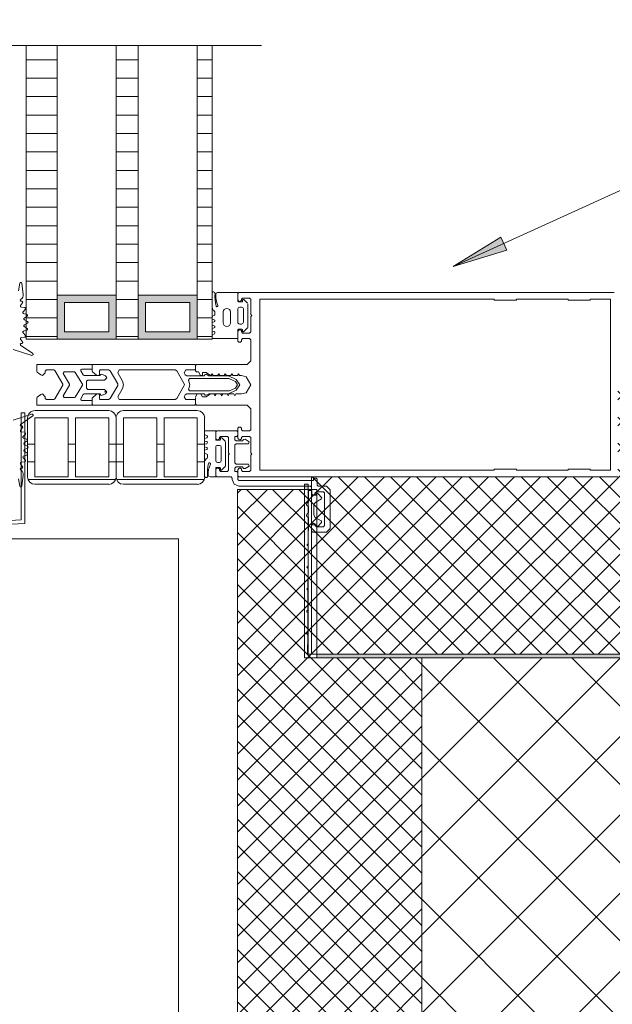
# Model space of a CAD drawing. Header units: millimetres. Extents: x -8934017 to -8932755, y 9525 to 11066.
# Tile 35 of 38: x -8933521 to -8933360, y 10781 to 11048. Entities that reach past the tile are written whole.
import ezdxf

# ---------------------------------------------------------------- set-up
doc = ezdxf.new("R2010")
doc.units = ezdxf.units.MM
for name, color, linetype, lineweight in [('Марки по нескольким категориям', 7, 'Continuous', 9), ('Обобщенные модели', 7, 'Continuous', 18), ('Типовые аннотации', 7, 'Continuous', 18), ('Тонкие линии', 7, 'Continuous', 18), ('Элементы узлов', 7, 'Continuous', 18)]:
    doc.layers.add(name, color=color, linetype=linetype, lineweight=lineweight)
pattern_1 = [(0, (-8933343.645, 10846.89), (0, 38.1), []), (0, (-8933343.645, 10851.665), (0, 38.1), []), (0, (-8933343.645, 10856.415), (0, 38.1), []), (0, (-8933343.645, 10870.664), (0, 38.1), [])]
pattern_2 = [(0, (-8933343.645, 10846.89), (0, 5), [])]
pattern_3 = [(45, (-8933343.645, 10846.89), (-3.535534, 3.535534), []), (135, (-8933343.645, 10846.89), (-3.535534, -3.535534), [])]

# ---------------------------------------------------------------- blocks, each defined once
blk = doc.blocks.new('HILTI_s_Профиль_MFT-T - Профиль MFT-Ta 60x42x1_8 6m-21280767-Сечение 27')
at = {"layer": 'Обобщенные модели'}
for p in [(-8933536.28, 10907), (-8933478.08, 10556.3)]:
    blk.add_line(p, (-8933478.08, 10907), dxfattribs=at)
blk = doc.blocks.new('Ригель в сборе - Ригель в сборе-21289283-Сечение 27')
at = {"layer": 'Элементы узлов'}
h = blk.add_hatch(dxfattribs=at)
h.set_pattern_fill('FP_5', color=256, style=0, pattern_type=2)
h.set_pattern_definition(pattern_2)
h.paths.add_polyline_path([(-8933516.76, 10961.09), (-8933510.96, 10961.09), (-8933510.96, 11040.72), (-8933519.37, 11040.72), (-8933519.37, 10961.09), (-8933516.94, 10961.09)])
h = blk.add_hatch(dxfattribs=at)
h.set_pattern_fill('FP_5', color=256, style=0, pattern_type=2)
h.set_pattern_definition(pattern_2)
h.paths.add_polyline_path([(-8933488.96, 10961.09), (-8933488.96, 11040.72), (-8933494.96, 11040.72), (-8933494.96, 10961.09), (-8933492.76, 10961.09)])
h = blk.add_hatch(dxfattribs=at)
h.set_pattern_fill('FP_5', color=256, style=0, pattern_type=2)
h.set_pattern_definition(pattern_2)
h.paths.add_polyline_path([(-8933468.96, 10961.09), (-8933468.96, 11040.72), (-8933472.96, 11040.72), (-8933472.95, 10961.09), (-8933470.96, 10961.09)])
at = {"layer": 'Элементы узлов', "true_color": 0xd2d2d2}
h = blk.add_hatch(color=254, dxfattribs=at)
h.paths.add_polyline_path([(-8933494.96, 10961.09), (-8933494.96, 10973.09), (-8933510.96, 10973.09), (-8933510.96, 10961.09), (-8933495.02, 10961.09)])
h.paths.add_polyline_path([(-8933507.96, 10963.09), (-8933508.96, 10963.09), (-8933508.96, 10971.09), (-8933496.96, 10971.09), (-8933496.96, 10963.09), (-8933505.96, 10963.09)])
h = blk.add_hatch(color=254, dxfattribs=at)
h.paths.add_polyline_path([(-8933472.96, 10961.09), (-8933472.96, 10973.09), (-8933488.96, 10973.09), (-8933488.96, 10961.09), (-8933474.96, 10961.09)])
h.paths.add_polyline_path([(-8933481.96, 10963.09), (-8933486.96, 10963.09), (-8933486.96, 10971.09), (-8933474.96, 10971.09), (-8933474.96, 10963.09)])
at = {"layer": 'Элементы узлов'}
h = blk.add_hatch(dxfattribs=at)
h.set_pattern_fill('FP_4', color=256, style=0, pattern_type=2)
h.set_pattern_definition(pattern_1)
h.paths.add_polyline_path([(-8933498.8, 10921.78), (-8933496.94, 10921.78), (-8933496.43, 10921.85), (-8933495.95, 10922.05), (-8933495.54, 10922.36), (-8933495.22, 10922.77), (-8933495.02, 10923.25), (-8933494.96, 10923.78), (-8933495.01, 10940.21), (-8933495.02, 10940.3), (-8933495.22, 10940.78), (-8933495.54, 10941.2), (-8933495.95, 10941.51), (-8933496.44, 10941.71), (-8933496.96, 10941.78), (-8933516.96, 10941.78), (-8933517.46, 10941.71), (-8933517.95, 10941.51), (-8933518.36, 10941.19), (-8933518.69, 10940.77), (-8933518.89, 10940.28), (-8933518.96, 10939.76), (-8933518.96, 10923.75), (-8933518.89, 10923.24), (-8933518.69, 10922.76), (-8933518.38, 10922.36), (-8933517.97, 10922.04), (-8933517.5, 10921.85), (-8933516.96, 10921.78), (-8933505.96, 10921.78)])
h.paths.add_polyline_path([(-8933496.96, 10923.78), (-8933505.96, 10923.78), (-8933505.96, 10939.78), (-8933496.96, 10939.78), (-8933496.96, 10924.35)])
h.paths.add_polyline_path([(-8933507.96, 10923.78), (-8933516.96, 10923.78), (-8933516.94, 10939.78), (-8933507.96, 10939.78), (-8933507.96, 10924.35)])
h = blk.add_hatch(dxfattribs=at)
h.set_pattern_fill('FP_4', color=256, style=0, pattern_type=2)
h.set_pattern_definition(pattern_1)
h.paths.add_polyline_path([(-8933478.08, 10921.78), (-8933472.94, 10921.78), (-8933472.43, 10921.85), (-8933471.95, 10922.05), (-8933471.54, 10922.36), (-8933471.22, 10922.77), (-8933471.02, 10923.25), (-8933470.96, 10923.78), (-8933470.96, 10939.78), (-8933471.02, 10940.3), (-8933471.22, 10940.78), (-8933471.54, 10941.2), (-8933471.95, 10941.51), (-8933472.44, 10941.71), (-8933472.96, 10941.78), (-8933492.96, 10941.78), (-8933493.46, 10941.71), (-8933493.95, 10941.51), (-8933494.36, 10941.19), (-8933494.69, 10940.77), (-8933494.89, 10940.28), (-8933494.96, 10939.76), (-8933494.96, 10923.75), (-8933494.89, 10923.24), (-8933494.69, 10922.76), (-8933494.38, 10922.36), (-8933493.97, 10922.04), (-8933493.5, 10921.85), (-8933492.96, 10921.78), (-8933481.96, 10921.78)])
h.paths.add_polyline_path([(-8933472.96, 10923.78), (-8933481.96, 10923.78), (-8933481.96, 10939.78), (-8933472.96, 10939.78), (-8933472.96, 10924.35)])
h.paths.add_polyline_path([(-8933483.96, 10923.78), (-8933492.96, 10923.78), (-8933492.94, 10939.78), (-8933483.96, 10939.78), (-8933483.96, 10924.22)])
for p, q in [((-8933519.37, 11040.72), (-8933519.37, 10961.09)), ((-8933510.96, 10973.09), (-8933510.96, 11040.72)), ((-8933494.96, 11040.72), (-8933494.96, 10973.09)), ((-8933488.96, 10973.09), (-8933488.96, 11040.72)), ((-8933472.96, 11040.72), (-8933472.96, 10973.09)), ((-8933468.96, 10961.09), (-8933468.96, 11040.72)), ((-8933461.96, 10973.48), (-8933461.66, 10973.78)), ((-8933461.66, 10973.78), (-8933359.96, 10973.78)), ((-8933494.96, 10973.09), (-8933510.96, 10973.09)), ((-8933510.96, 10973.09), (-8933510.96, 10961.09)), ((-8933508.96, 10963.09), (-8933508.96, 10971.09)), ((-8933508.96, 10971.09), (-8933496.96, 10971.09)), ((-8933496.96, 10971.09), (-8933496.96, 10963.09)), ((-8933494.96, 10961.09), (-8933494.96, 10973.09)), ((-8933472.96, 10973.09), (-8933488.96, 10973.09)), ((-8933488.96, 10973.09), (-8933488.96, 10961.09)), ((-8933486.96, 10963.09), (-8933486.96, 10971.09)), ((-8933486.96, 10971.09), (-8933474.96, 10971.09)), ((-8933474.96, 10971.09), (-8933474.96, 10963.09)), ((-8933472.96, 10961.09), (-8933472.96, 10973.09)), ((-8933461.96, 10971.81), (-8933461.96, 10973.48)), ((-8933461.81, 10971.55), (-8933461.96, 10971.81)), ((-8933461.41, 10971.32), (-8933461.81, 10971.55)), ((-8933460.96, 10971.58), (-8933461.41, 10971.32)), ((-8933460.66, 10972.28), (-8933460.96, 10971.98)), ((-8933460.96, 10971.98), (-8933460.96, 10971.58)), ((-8933458.76, 10972.28), (-8933460.66, 10972.28)), ((-8933458.46, 10971.98), (-8933458.76, 10972.28)), ((-8933458.46, 10967.83), (-8933458.46, 10971.98)), ((-8933455.96, 10925.58), (-8933455.96, 10971.98)), ((-8933455.96, 10971.98), (-8933392.46, 10971.98)), ((-8933392.46, 10971.98), (-8933392.46, 10971.68)), ((-8933392.46, 10971.68), (-8933386.46, 10971.68)), ((-8933386.46, 10971.68), (-8933386.46, 10971.98)), ((-8933386.46, 10971.98), (-8933372.46, 10971.98)), ((-8933372.46, 10971.98), (-8933372.46, 10971.68)), ((-8933372.46, 10971.68), (-8933366.46, 10971.68)), ((-8933366.46, 10971.68), (-8933366.46, 10971.98)), ((-8933366.46, 10971.98), (-8933360.96, 10971.98)), ((-8933360.96, 10971.98), (-8933360.96, 10925.58)), ((-8933458.16, 10967.53), (-8933458.46, 10967.83)), ((-8933458.46, 10967.23), (-8933458.16, 10967.53)), ((-8933458.46, 10963.08), (-8933458.46, 10967.23)), ((-8933496.96, 10963.09), (-8933508.96, 10963.09)), ((-8933474.96, 10963.09), (-8933486.96, 10963.09)), ((-8933461.96, 10963.25), (-8933461.81, 10963.51)), ((-8933461.96, 10960.58), (-8933461.96, 10963.25)), ((-8933461.81, 10963.51), (-8933461.41, 10963.74)), ((-8933461.41, 10963.74), (-8933460.96, 10963.48)), ((-8933460.96, 10963.48), (-8933460.96, 10963.08)), ((-8933460.96, 10963.08), (-8933460.66, 10962.78)), ((-8933458.76, 10962.78), (-8933458.46, 10963.08)), ((-8933519.37, 10961.09), (-8933510.96, 10961.09)), ((-8933510.96, 10961.09), (-8933494.96, 10961.09)), ((-8933494.96, 10961.09), (-8933488.96, 10961.09)), ((-8933488.96, 10961.09), (-8933472.96, 10961.09)), ((-8933472.96, 10961.09), (-8933468.96, 10961.09)), ((-8933461.66, 10960.28), (-8933461.96, 10960.58)), ((-8933460.96, 10960.58), (-8933461.26, 10960.28)), ((-8933460.66, 10961.28), (-8933460.96, 10960.98)), ((-8933460.96, 10960.98), (-8933460.96, 10960.58)), ((-8933460.66, 10962.78), (-8933458.76, 10962.78)), ((-8933458.76, 10961.28), (-8933460.66, 10961.28)), ((-8933458.46, 10960.98), (-8933458.76, 10961.28)), ((-8933458.46, 10955.28), (-8933458.46, 10960.98)), ((-8933461.26, 10960.28), (-8933461.66, 10960.28)), ((-8933459.46, 10954.28), (-8933458.46, 10955.28)), ((-8933473.46, 10953.98), (-8933473.16, 10954.28)), ((-8933473.46, 10952.58), (-8933473.46, 10953.98)), ((-8933473.16, 10952.28), (-8933473.46, 10952.58)), ((-8933473.16, 10954.28), (-8933459.46, 10954.28)), ((-8933472.64, 10952.28), (-8933473.16, 10952.28)), ((-8933472.06, 10951.28), (-8933472.64, 10952.28)), ((-8933471.56, 10951.28), (-8933472.06, 10951.28)), ((-8933470.56, 10952.08), (-8933471.56, 10952.08)), ((-8933471.56, 10952.08), (-8933471.56, 10951.28)), ((-8933469.36, 10951.28), (-8933470.56, 10952.08)), ((-8933468.96, 10951.78), (-8933469.25, 10951.28)), ((-8933468.67, 10951.28), (-8933468.96, 10951.78)), ((-8933467.45, 10951.28), (-8933468.67, 10951.28)), ((-8933467.16, 10951.78), (-8933467.45, 10951.28)), ((-8933466.87, 10951.28), (-8933467.16, 10951.78)), ((-8933465.65, 10951.28), (-8933466.87, 10951.28)), ((-8933465.36, 10951.78), (-8933465.65, 10951.28)), ((-8933465.07, 10951.28), (-8933465.36, 10951.78)), ((-8933463.85, 10951.28), (-8933465.07, 10951.28)), ((-8933463.56, 10951.78), (-8933463.85, 10951.28)), ((-8933463.27, 10951.28), (-8933463.56, 10951.78)), ((-8933462.05, 10951.28), (-8933463.27, 10951.28)), ((-8933461.76, 10951.78), (-8933462.05, 10951.28)), ((-8933461.47, 10951.28), (-8933461.76, 10951.78)), ((-8933460.96, 10951.28), (-8933461.47, 10951.28)), ((-8933459.71, 10950.94), (-8933460.96, 10951.28)), ((-8933458.46, 10948.78), (-8933459.71, 10950.94)), ((-8933459.71, 10946.61), (-8933458.46, 10948.78)), ((-8933473.46, 10943.58), (-8933473.46, 10945.34)), ((-8933473.42, 10945.49), (-8933472.96, 10946.28)), ((-8933472.96, 10946.28), (-8933472.02, 10946.28)), ((-8933472.02, 10946.28), (-8933471.56, 10945.48)), ((-8933471.56, 10945.48), (-8933470.56, 10945.48)), ((-8933470.56, 10945.48), (-8933469.36, 10946.28)), ((-8933469.36, 10946.28), (-8933468.45, 10946.28)), ((-8933468.45, 10946.28), (-8933468.16, 10945.78)), ((-8933468.16, 10945.78), (-8933467.87, 10946.28)), ((-8933467.87, 10946.28), (-8933466.65, 10946.28)), ((-8933466.65, 10946.28), (-8933466.36, 10945.78)), ((-8933466.36, 10945.78), (-8933466.07, 10946.28)), ((-8933466.07, 10946.28), (-8933464.85, 10946.28)), ((-8933464.85, 10946.28), (-8933464.56, 10945.78)), ((-8933464.56, 10945.78), (-8933464.27, 10946.28)), ((-8933464.27, 10946.28), (-8933463.05, 10946.28)), ((-8933463.05, 10946.28), (-8933462.76, 10945.78)), ((-8933462.76, 10945.78), (-8933462.47, 10946.28)), ((-8933462.47, 10946.28), (-8933460.96, 10946.28)), ((-8933460.96, 10946.28), (-8933459.71, 10946.61)), ((-8933496.95, 10941.78), (-8933516.94, 10941.78)), ((-8933472.95, 10941.78), (-8933492.94, 10941.78)), ((-8933473.16, 10943.28), (-8933473.46, 10943.58)), ((-8933459.46, 10943.28), (-8933473.16, 10943.28)), ((-8933458.46, 10942.28), (-8933459.46, 10943.28)), ((-8933458.46, 10936.58), (-8933458.46, 10942.28)), ((-8933518.96, 10939.76), (-8933518.96, 10923.75)), ((-8933516.96, 10939.78), (-8933507.96, 10939.78)), ((-8933516.96, 10923.78), (-8933516.96, 10939.78)), ((-8933507.96, 10939.78), (-8933507.96, 10923.78)), ((-8933505.96, 10939.78), (-8933496.96, 10939.78)), ((-8933505.96, 10923.78), (-8933505.96, 10939.78)), ((-8933496.96, 10939.78), (-8933496.96, 10923.78)), ((-8933494.96, 10939.76), (-8933494.96, 10923.75)), ((-8933492.96, 10939.78), (-8933483.96, 10939.78)), ((-8933492.96, 10923.78), (-8933492.96, 10939.78)), ((-8933483.96, 10939.78), (-8933483.96, 10923.78)), ((-8933481.96, 10939.78), (-8933472.96, 10939.78)), ((-8933481.96, 10923.78), (-8933481.96, 10939.78)), ((-8933472.96, 10939.78), (-8933472.96, 10923.78)), ((-8933470.96, 10923.76), (-8933470.96, 10939.78)), ((-8933467.66, 10936.28), (-8933467.96, 10935.98)), ((-8933462.26, 10936.28), (-8933467.66, 10936.28)), ((-8933461.96, 10935.98), (-8933462.26, 10936.28)), ((-8933461.96, 10936.98), (-8933461.66, 10937.28)), ((-8933461.96, 10934.31), (-8933461.96, 10936.98)), ((-8933461.66, 10937.28), (-8933461.26, 10937.28)), ((-8933461.26, 10937.28), (-8933460.96, 10936.98)), ((-8933460.96, 10936.98), (-8933460.96, 10936.58)), ((-8933460.96, 10936.58), (-8933460.66, 10936.28)), ((-8933460.66, 10936.28), (-8933458.76, 10936.28)), ((-8933458.76, 10936.28), (-8933458.46, 10936.58)), ((-8933467.96, 10935.98), (-8933467.96, 10934.31)), ((-8933467.96, 10934.31), (-8933467.81, 10934.05)), ((-8933467.81, 10934.05), (-8933467.41, 10933.82)), ((-8933467.41, 10933.82), (-8933466.96, 10934.08)), ((-8933466.96, 10934.48), (-8933466.66, 10934.78)), ((-8933466.96, 10934.08), (-8933466.96, 10934.48)), ((-8933466.66, 10934.78), (-8933464.76, 10934.78)), ((-8933464.76, 10934.78), (-8933464.46, 10934.48)), ((-8933464.46, 10934.48), (-8933464.46, 10930.23)), ((-8933462.76, 10933.88), (-8933462.76, 10934.78)), ((-8933462.76, 10934.78), (-8933462.26, 10934.78)), ((-8933462.46, 10933.58), (-8933462.76, 10933.88)), ((-8933462.26, 10934.78), (-8933461.96, 10935.08)), ((-8933461.96, 10935.08), (-8933461.96, 10935.98)), ((-8933461.81, 10934.05), (-8933461.96, 10934.31)), ((-8933461.41, 10933.82), (-8933461.81, 10934.05)), ((-8933460.96, 10934.08), (-8933461.41, 10933.82)), ((-8933460.66, 10934.78), (-8933460.96, 10934.48)), ((-8933460.96, 10934.48), (-8933460.96, 10934.08)), ((-8933458.76, 10934.78), (-8933460.66, 10934.78)), ((-8933460.4, 10933.95), (-8933460.66, 10933.58)), ((-8933460, 10934.03), (-8933460.4, 10933.95)), ((-8933458.9, 10933.33), (-8933460, 10934.03)), ((-8933458.46, 10934.48), (-8933458.76, 10934.78)), ((-8933458.46, 10930.33), (-8933458.46, 10934.48)), ((-8933462.76, 10932.48), (-8933462.46, 10932.78)), ((-8933462.76, 10927.58), (-8933462.76, 10932.48)), ((-8933460.66, 10933.58), (-8933462.46, 10933.58)), ((-8933462.46, 10932.78), (-8933459.06, 10932.78)), ((-8933459.06, 10932.78), (-8933458.9, 10933.33)), ((-8933464.46, 10930.23), (-8933464.26, 10930.03)), ((-8933464.26, 10930.03), (-8933464.46, 10929.83)), ((-8933464.46, 10929.83), (-8933464.46, 10925.58)), ((-8933458.16, 10930.03), (-8933458.46, 10930.33)), ((-8933458.46, 10929.73), (-8933458.16, 10930.03)), ((-8933458.46, 10925.58), (-8933458.46, 10929.73)), ((-8933467.81, 10926.01), (-8933467.96, 10925.75)), ((-8933467.96, 10925.75), (-8933467.96, 10924.08)), ((-8933467.41, 10926.24), (-8933467.81, 10926.01)), ((-8933466.96, 10925.98), (-8933467.41, 10926.24)), ((-8933466.96, 10925.58), (-8933466.96, 10925.98)), ((-8933462.46, 10927.28), (-8933462.76, 10927.58)), ((-8933462.76, 10926.18), (-8933462.46, 10926.48)), ((-8933462.76, 10925.28), (-8933462.76, 10926.18)), ((-8933459.06, 10927.28), (-8933462.46, 10927.28)), ((-8933462.46, 10926.48), (-8933460.66, 10926.48)), ((-8933461.96, 10925.75), (-8933461.81, 10926.01)), ((-8933461.96, 10924.08), (-8933461.96, 10925.75)), ((-8933461.81, 10926.01), (-8933461.41, 10926.24)), ((-8933461.41, 10926.24), (-8933460.96, 10925.98)), ((-8933460.96, 10925.98), (-8933460.96, 10925.58)), ((-8933460.66, 10926.48), (-8933460.4, 10926.11)), ((-8933460.4, 10926.11), (-8933460, 10926.03)), ((-8933460, 10926.03), (-8933458.9, 10926.73)), ((-8933458.9, 10926.73), (-8933459.06, 10927.28)), ((-8933386.46, 10925.88), (-8933392.46, 10925.88)), ((-8933392.46, 10925.88), (-8933392.46, 10925.58)), ((-8933386.46, 10925.58), (-8933386.46, 10925.88)), ((-8933366.46, 10925.88), (-8933372.46, 10925.88)), ((-8933372.46, 10925.88), (-8933372.46, 10925.58)), ((-8933366.46, 10925.58), (-8933366.46, 10925.88)), ((-8933507.96, 10923.78), (-8933516.96, 10923.78)), ((-8933496.96, 10923.78), (-8933505.96, 10923.78)), ((-8933483.96, 10923.78), (-8933492.96, 10923.78)), ((-8933472.96, 10923.78), (-8933481.96, 10923.78)), ((-8933467.96, 10924.08), (-8933467.66, 10923.78)), ((-8933467.66, 10923.78), (-8933463.76, 10923.78)), ((-8933466.66, 10925.28), (-8933466.96, 10925.58)), ((-8933464.76, 10925.28), (-8933466.66, 10925.28)), ((-8933464.46, 10925.58), (-8933464.76, 10925.28)), ((-8933463.76, 10923.78), (-8933463.46, 10923.48)), ((-8933463.46, 10923.48), (-8933463.46, 10923.08)), ((-8933463.46, 10923.08), (-8933462.93, 10921.81)), ((-8933462.26, 10925.28), (-8933462.76, 10925.28)), ((-8933461.96, 10924.98), (-8933462.26, 10925.28)), ((-8933461.96, 10923.08), (-8933461.96, 10924.98)), ((-8933461.66, 10923.78), (-8933461.96, 10924.08)), ((-8933461.66, 10922.78), (-8933461.96, 10923.08)), ((-8933359.96, 10923.78), (-8933461.66, 10923.78)), ((-8933460.96, 10925.58), (-8933460.66, 10925.28)), ((-8933460.66, 10925.28), (-8933458.76, 10925.28)), ((-8933458.76, 10925.28), (-8933458.46, 10925.58)), ((-8933392.46, 10925.58), (-8933455.96, 10925.58)), ((-8933441.16, 10923.48), (-8933441.46, 10923.18)), ((-8933441.46, 10923.18), (-8933441.46, 10922.78)), ((-8933440.76, 10923.48), (-8933441.16, 10923.48)), ((-8933440.46, 10923.18), (-8933440.76, 10923.48)), ((-8933440.46, 10921.58), (-8933440.46, 10923.18)), ((-8933372.46, 10925.58), (-8933386.46, 10925.58)), ((-8933360.96, 10925.58), (-8933366.46, 10925.58)), ((-8933516.99, 10921.78), (-8933496.94, 10921.78)), ((-8933492.99, 10921.78), (-8933472.94, 10921.78)), ((-8933462.93, 10921.81), (-8933461.66, 10921.28)), ((-8933441.46, 10922.78), (-8933461.66, 10922.78)), ((-8933461.66, 10921.28), (-8933442.26, 10921.28)), ((-8933442.26, 10921.28), (-8933441.96, 10920.98)), ((-8933441.96, 10920.98), (-8933441.96, 10919.31)), ((-8933440.16, 10921.28), (-8933440.46, 10921.58)), ((-8933437.96, 10921.28), (-8933440.16, 10921.28)), ((-8933436.96, 10920.28), (-8933437.96, 10921.28)), ((-8933436.96, 10909.78), (-8933436.96, 10920.28)), ((-8933442.8, 10919.95), (-8933442.82, 10917.02)), ((-8933442.1, 10920.14), (-8933442.6, 10920.15)), ((-8933441.96, 10919.31), (-8933441.81, 10919.05)), ((-8933441.91, 10919.04), (-8933441.9, 10919.94)), ((-8933441.81, 10919.05), (-8933441.41, 10918.82)), ((-8933440.93, 10918.84), (-8933441.71, 10918.84)), ((-8933441.41, 10918.82), (-8933440.96, 10919.08)), ((-8933440.96, 10919.48), (-8933440.66, 10919.78)), ((-8933440.96, 10919.08), (-8933440.96, 10919.48)), ((-8933440.82, 10916.95), (-8933439.32, 10917.81)), ((-8933440.58, 10919.23), (-8933440.76, 10918.93)), ((-8933440.66, 10919.78), (-8933438.76, 10919.78)), ((-8933439.21, 10918.13), (-8933440.27, 10919.27)), ((-8933438.76, 10919.78), (-8933438.46, 10919.48)), ((-8933438.46, 10919.48), (-8933438.46, 10915.23)), ((-8933442.83, 10915.68), (-8933442.84, 10914.02)), ((-8933441.34, 10913.59), (-8933441.33, 10916.09)), ((-8933438.46, 10915.23), (-8933438.26, 10915.03)), ((-8933438.26, 10915.03), (-8933438.46, 10914.83)), ((-8933442.84, 10912.68), (-8933442.88, 10905.73)), ((-8933439.35, 10911.84), (-8933440.84, 10912.72)), ((-8933438.46, 10914.83), (-8933438.46, 10910.58)), ((-8933441.81, 10911.01), (-8933441.96, 10910.75)), ((-8933441.96, 10910.75), (-8933441.96, 10909.08)), ((-8933441.96, 10875.73), (-8933441.96, 10910.64)), ((-8933441.41, 10911.24), (-8933441.81, 10911.01)), ((-8933441.76, 10910.84), (-8933440.97, 10910.84)), ((-8933440.96, 10910.98), (-8933441.41, 10911.24)), ((-8933440.96, 10910.58), (-8933440.96, 10910.98)), ((-8933440.66, 10910.28), (-8933440.96, 10910.58)), ((-8933440.8, 10910.73), (-8933440.63, 10910.43)), ((-8933438.76, 10910.28), (-8933440.66, 10910.28)), ((-8933440.32, 10910.39), (-8933439.31, 10911.39)), ((-8933439.31, 10911.39), (-8933439.25, 10911.67)), ((-8933438.46, 10910.58), (-8933438.76, 10910.28)), ((-8933437.96, 10908.78), (-8933436.96, 10909.78)), ((-8933441.96, 10909.08), (-8933441.66, 10908.78)), ((-8933441.66, 10908.78), (-8933437.96, 10908.78)), ((-8933442.89, 10904.96), (-8933442.92, 10899.73)), ((-8933442.92, 10898.96), (-8933442.95, 10893.73)), ((-8933442.95, 10892.96), (-8933442.98, 10887.73)), ((-8933442.99, 10886.96), (-8933443.02, 10881.73)), ((-8933443.02, 10880.96), (-8933443.05, 10875.73)), ((-8933443.05, 10875.73), (-8933441.96, 10875.73))]:
    blk.add_line(p, q, dxfattribs=at)
at = {"layer": 'Элементы узлов', "color": 196, "true_color": 0x400080}
for p, q in [((-8933521.1, 10976.3), (-8933521.42, 10974.27)), ((-8933520.11, 10973.28), (-8933520.55, 10976.3)), ((-8933467.46, 10973.78), (-8933461.95, 10973.78)), ((-8933461.95, 10973.78), (-8933461.95, 10971.48)), ((-8933520.86, 10971.86), (-8933520.68, 10971.98)), ((-8933520.85, 10970.23), (-8933520.33, 10971.01)), ((-8933520.56, 10971.44), (-8933520.75, 10971.44)), ((-8933461.76, 10971.23), (-8933460.86, 10971.23)), ((-8933460.66, 10971.43), (-8933460.66, 10971.73)), ((-8933460.31, 10971.87), (-8933459.31, 10970.87)), ((-8933519.73, 10969.71), (-8933520.65, 10969.81)), ((-8933520.2, 10968.57), (-8933519.56, 10969.24)), ((-8933468.16, 10967.88), (-8933468.16, 10968.38)), ((-8933465.96, 10965.58), (-8933465.96, 10968.48)), ((-8933463.96, 10968.48), (-8933463.96, 10965.58)), ((-8933461.96, 10969.33), (-8933461.96, 10965.73)), ((-8933460.96, 10969.83), (-8933461.46, 10969.83)), ((-8933460.46, 10965.73), (-8933460.46, 10969.33)), ((-8933459.26, 10970.73), (-8933459.26, 10964.33)), ((-8933519.19, 10967.86), (-8933520.08, 10968.12)), ((-8933519.85, 10966.82), (-8933519.1, 10967.37)), ((-8933518.98, 10965.94), (-8933519.81, 10966.35)), ((-8933468.95, 10967.31), (-8933468.33, 10967.61)), ((-8933468.38, 10966.37), (-8933468.95, 10966.52)), ((-8933468.95, 10965.64), (-8933468.38, 10965.79)), ((-8933520.08, 10963.27), (-8933519.19, 10963.53)), ((-8933519.1, 10964.02), (-8933519.85, 10964.57)), ((-8933519.81, 10965.04), (-8933518.98, 10965.45)), ((-8933468.38, 10964.77), (-8933468.95, 10964.92)), ((-8933468.95, 10964.04), (-8933468.38, 10964.19)), ((-8933468.38, 10963.17), (-8933468.95, 10963.32)), ((-8933461.95, 10963.58), (-8933461.95, 10961.28)), ((-8933460.86, 10963.83), (-8933461.76, 10963.83)), ((-8933461.46, 10965.23), (-8933460.96, 10965.23)), ((-8933460.66, 10963.33), (-8933460.66, 10963.63)), ((-8933459.31, 10964.19), (-8933460.31, 10963.19)), ((-8933520.33, 10960.38), (-8933520.85, 10961.16)), ((-8933520.65, 10961.58), (-8933519.73, 10961.68)), ((-8933519.56, 10962.15), (-8933520.2, 10962.82)), ((-8933468.95, 10962.24), (-8933468.3, 10962.62)), ((-8933468.95, 10961.28), (-8933461.95, 10961.28)), ((-8933461.95, 10961.28), (-8933468.95, 10961.28)), ((-8933522.83, 10958.35), (-8933517.81, 10956.75)), ((-8933517.56, 10957.24), (-8933520.86, 10959.53)), ((-8933520.75, 10959.96), (-8933520.56, 10959.96)), ((-8933522.83, 10939.21), (-8933517.81, 10940.8)), ((-8933517.56, 10940.32), (-8933520.86, 10938.03)), ((-8933520.33, 10937.17), (-8933520.85, 10936.4)), ((-8933520.75, 10937.6), (-8933520.56, 10937.6)), ((-8933470.96, 10936.28), (-8933467.96, 10936.28)), ((-8933467.96, 10936.28), (-8933470.96, 10936.28)), ((-8933470.96, 10936.28), (-8933470.96, 10935.32)), ((-8933467.96, 10933.98), (-8933467.96, 10936.28)), ((-8933520.65, 10935.98), (-8933519.73, 10935.88)), ((-8933519.56, 10935.41), (-8933520.2, 10934.74)), ((-8933520.08, 10934.29), (-8933519.19, 10934.03)), ((-8933470.96, 10935.32), (-8933470.31, 10934.94)), ((-8933470.39, 10934.39), (-8933470.96, 10934.24)), ((-8933470.96, 10934.24), (-8933470.96, 10933.52)), ((-8933466.87, 10933.73), (-8933467.77, 10933.73)), ((-8933466.67, 10934.23), (-8933466.67, 10933.93)), ((-8933465.33, 10933.37), (-8933466.33, 10934.37)), ((-8933519.1, 10933.54), (-8933519.85, 10932.99)), ((-8933519.81, 10932.52), (-8933518.98, 10932.11)), ((-8933518.98, 10931.62), (-8933519.81, 10931.21)), ((-8933470.96, 10933.52), (-8933470.39, 10933.37)), ((-8933470.39, 10932.79), (-8933470.96, 10932.64)), ((-8933470.96, 10932.64), (-8933470.96, 10931.92)), ((-8933470.96, 10931.92), (-8933470.39, 10931.77)), ((-8933470.39, 10931.19), (-8933470.96, 10931.04)), ((-8933470.96, 10931.04), (-8933470.96, 10930.25)), ((-8933467.97, 10928.23), (-8933467.97, 10931.83)), ((-8933467.47, 10932.33), (-8933466.97, 10932.33)), ((-8933466.47, 10931.83), (-8933466.47, 10928.23)), ((-8933465.27, 10926.83), (-8933465.27, 10933.23)), ((-8933520.2, 10928.99), (-8933519.56, 10928.32)), ((-8933519.19, 10929.7), (-8933520.08, 10929.44)), ((-8933519.85, 10930.74), (-8933519.1, 10930.19)), ((-8933470.96, 10930.25), (-8933470.34, 10929.95)), ((-8933470.17, 10929.68), (-8933470.17, 10929.18)), ((-8933520.86, 10925.7), (-8933520.68, 10925.58)), ((-8933520.85, 10927.33), (-8933520.33, 10926.55)), ((-8933520.56, 10926.12), (-8933520.75, 10926.12)), ((-8933519.73, 10927.85), (-8933520.65, 10927.75)), ((-8933470.97, 10927.85), (-8933470.97, 10923.97)), ((-8933467.96, 10923.78), (-8933467.96, 10926.08)), ((-8933467.77, 10926.33), (-8933466.87, 10926.33)), ((-8933466.97, 10927.73), (-8933467.47, 10927.73)), ((-8933466.67, 10926.13), (-8933466.67, 10925.83)), ((-8933466.33, 10925.69), (-8933465.33, 10926.69)), ((-8933521.1, 10921.25), (-8933521.42, 10923.29)), ((-8933520.11, 10924.28), (-8933520.55, 10921.26)), ((-8933469.47, 10923.78), (-8933467.96, 10923.78))]:
    blk.add_line(p, q, dxfattribs=at)
at = {"layer": 'Элементы узлов', "color": 232, "true_color": 0xbb005e}
for p, q in [((-8933501.46, 10954.28), (-8933516.46, 10954.28)), ((-8933516.46, 10954.28), (-8933516.46, 10952.43)), ((-8933516.46, 10952.43), (-8933516.34, 10952.19)), ((-8933514.16, 10952.48), (-8933513.86, 10952.78)), ((-8933514.16, 10952.03), (-8933514.16, 10952.48)), ((-8933513.86, 10952.78), (-8933511.83, 10952.78)), ((-8933511.83, 10952.78), (-8933511.57, 10952.63)), ((-8933511.57, 10952.63), (-8933509.36, 10948.93)), ((-8933504.54, 10952.58), (-8933504.52, 10952.91)), ((-8933503.85, 10951.43), (-8933504.54, 10952.58)), ((-8933504.52, 10952.91), (-8933504.28, 10953.03)), ((-8933504.28, 10953.03), (-8933501.46, 10953.03)), ((-8933501.26, 10954.28), (-8933501.46, 10954.08)), ((-8933501.46, 10953.03), (-8933501.46, 10954.28)), ((-8933501.46, 10954.08), (-8933501.46, 10952.45)), ((-8933501.46, 10952.45), (-8933501.39, 10952.3)), ((-8933501.39, 10952.3), (-8933500.31, 10951.33)), ((-8933473.66, 10954.28), (-8933501.26, 10954.28)), ((-8933499.46, 10952.58), (-8933499.26, 10952.78)), ((-8933499.46, 10951.48), (-8933499.46, 10952.58)), ((-8933499.26, 10952.78), (-8933496.98, 10952.78)), ((-8933496.98, 10952.78), (-8933496.54, 10952.53)), ((-8933496.54, 10952.53), (-8933494.52, 10949.03)), ((-8933494.52, 10952.03), (-8933494.09, 10952.78)), ((-8933494.09, 10952.78), (-8933478.98, 10952.78)), ((-8933478.98, 10952.78), (-8933478.54, 10952.53)), ((-8933478.54, 10952.53), (-8933476.52, 10949.03)), ((-8933476.52, 10952.03), (-8933476.09, 10952.78)), ((-8933476.09, 10952.78), (-8933473.66, 10952.78)), ((-8933473.46, 10954.08), (-8933473.66, 10954.28)), ((-8933473.66, 10952.78), (-8933473.46, 10952.98)), ((-8933473.46, 10952.98), (-8933473.46, 10954.08)), ((-8933516.34, 10952.19), (-8933515.36, 10951.44)), ((-8933515.36, 10951.44), (-8933514.91, 10951.28)), ((-8933514.91, 10951.28), (-8933514.16, 10952.03)), ((-8933509.08, 10952.28), (-8933509.34, 10951.83)), ((-8933509.34, 10951.83), (-8933507.61, 10948.93)), ((-8933506.28, 10952.28), (-8933509.08, 10952.28)), ((-8933506.02, 10952.13), (-8933506.28, 10952.28)), ((-8933504.11, 10948.93), (-8933506.02, 10952.13)), ((-8933503.59, 10951.28), (-8933503.85, 10951.43)), ((-8933499.41, 10951.28), (-8933503.59, 10951.28)), ((-8933502.96, 10949.73), (-8933502.66, 10950.03)), ((-8933502.96, 10947.83), (-8933502.96, 10949.73)), ((-8933502.66, 10950.03), (-8933498.08, 10950.03)), ((-8933500.18, 10951.28), (-8933499.66, 10951.28)), ((-8933499.66, 10951.28), (-8933499.46, 10951.48)), ((-8933499.24, 10951.38), (-8933499.41, 10951.28)), ((-8933499.13, 10951.58), (-8933499.24, 10951.38)), ((-8933498.88, 10951.66), (-8933499.13, 10951.58)), ((-8933497.84, 10951.23), (-8933498.88, 10951.66)), ((-8933498.08, 10950.03), (-8933497.46, 10950.65)), ((-8933497.46, 10950.65), (-8933497.84, 10951.23)), ((-8933493.22, 10949.78), (-8933494.52, 10952.03)), ((-8933492.96, 10948.78), (-8933493.22, 10949.78)), ((-8933476.21, 10951.48), (-8933476.52, 10952.03)), ((-8933475.77, 10951.23), (-8933476.21, 10951.48)), ((-8933471.06, 10951.23), (-8933475.77, 10951.23)), ((-8933475.34, 10949.98), (-8933475.08, 10950.43)), ((-8933475.22, 10949.78), (-8933475.34, 10949.98)), ((-8933474.96, 10948.78), (-8933475.22, 10949.78)), ((-8933475.08, 10950.43), (-8933464.27, 10950.43)), ((-8933470.85, 10951.58), (-8933471.06, 10951.23)), ((-8933470.58, 10951.65), (-8933470.85, 10951.58)), ((-8933469.85, 10951.23), (-8933470.58, 10951.65)), ((-8933465.66, 10951.23), (-8933469.85, 10951.23)), ((-8933465.26, 10951.23), (-8933465.66, 10951.23)), ((-8933464.57, 10951.23), (-8933465.26, 10951.23)), ((-8933462.38, 10950.23), (-8933464.48, 10951.21)), ((-8933464.19, 10950.41), (-8933462.63, 10949.69)), ((-8933462.63, 10949.69), (-8933462.06, 10948.78)), ((-8933461.46, 10948.78), (-8933462.38, 10950.23)), ((-8933509.36, 10948.63), (-8933511.57, 10944.93)), ((-8933509.36, 10948.93), (-8933509.36, 10948.63)), ((-8933507.61, 10948.63), (-8933509.34, 10945.73)), ((-8933507.61, 10948.93), (-8933507.61, 10948.63)), ((-8933506.02, 10945.43), (-8933504.11, 10948.63)), ((-8933504.11, 10948.63), (-8933504.11, 10948.93)), ((-8933502.66, 10947.53), (-8933502.96, 10947.83)), ((-8933498.08, 10947.53), (-8933502.66, 10947.53)), ((-8933497.46, 10946.9), (-8933498.08, 10947.53)), ((-8933494.52, 10948.53), (-8933496.54, 10945.03)), ((-8933494.52, 10949.03), (-8933494.46, 10948.78)), ((-8933494.46, 10948.78), (-8933494.52, 10948.53)), ((-8933494.52, 10945.53), (-8933493.22, 10947.78)), ((-8933493.22, 10947.78), (-8933492.96, 10948.78)), ((-8933476.52, 10948.53), (-8933478.54, 10945.03)), ((-8933476.52, 10949.03), (-8933476.46, 10948.78)), ((-8933476.46, 10948.78), (-8933476.52, 10948.53)), ((-8933475.34, 10947.58), (-8933475.22, 10947.78)), ((-8933475.08, 10947.13), (-8933475.34, 10947.58)), ((-8933475.22, 10947.78), (-8933474.96, 10948.78)), ((-8933464.27, 10947.13), (-8933475.08, 10947.13)), ((-8933464.48, 10946.35), (-8933462.38, 10947.33)), ((-8933462.63, 10947.87), (-8933464.19, 10947.15)), ((-8933462.06, 10948.78), (-8933462.63, 10947.87)), ((-8933462.38, 10947.33), (-8933461.46, 10948.78)), ((-8933516.34, 10945.37), (-8933516.46, 10945.13)), ((-8933516.46, 10945.13), (-8933516.46, 10943.28)), ((-8933515.36, 10946.12), (-8933516.34, 10945.37)), ((-8933514.91, 10946.28), (-8933515.36, 10946.12)), ((-8933514.16, 10945.53), (-8933514.91, 10946.28)), ((-8933514.16, 10945.08), (-8933514.16, 10945.53)), ((-8933513.86, 10944.78), (-8933514.16, 10945.08)), ((-8933511.83, 10944.78), (-8933513.86, 10944.78)), ((-8933511.57, 10944.93), (-8933511.83, 10944.78)), ((-8933509.34, 10945.73), (-8933509.08, 10945.28)), ((-8933509.08, 10945.28), (-8933506.28, 10945.28)), ((-8933506.28, 10945.28), (-8933506.02, 10945.43)), ((-8933504.54, 10944.98), (-8933503.85, 10946.13)), ((-8933504.54, 10944.68), (-8933504.54, 10944.98)), ((-8933504.28, 10944.53), (-8933504.54, 10944.68)), ((-8933501.46, 10944.53), (-8933504.28, 10944.53)), ((-8933503.85, 10946.13), (-8933503.59, 10946.28)), ((-8933503.59, 10946.28), (-8933499.41, 10946.28)), ((-8933501.39, 10945.26), (-8933501.46, 10945.11)), ((-8933501.46, 10945.11), (-8933501.46, 10943.48)), ((-8933501.46, 10943.28), (-8933501.46, 10944.53)), ((-8933500.31, 10946.23), (-8933501.39, 10945.26)), ((-8933499.66, 10946.28), (-8933500.18, 10946.28)), ((-8933499.46, 10946.08), (-8933499.66, 10946.28)), ((-8933499.46, 10944.98), (-8933499.46, 10946.08)), ((-8933499.26, 10944.78), (-8933499.46, 10944.98)), ((-8933499.41, 10946.28), (-8933499.24, 10946.18)), ((-8933496.98, 10944.78), (-8933499.26, 10944.78)), ((-8933499.24, 10946.18), (-8933499.13, 10945.98)), ((-8933499.13, 10945.98), (-8933498.88, 10945.9)), ((-8933498.88, 10945.9), (-8933497.84, 10946.33)), ((-8933497.46, 10946.9), (-8933498.08, 10946.9)), ((-8933497.84, 10946.33), (-8933497.46, 10946.9)), ((-8933496.54, 10945.03), (-8933496.98, 10944.78)), ((-8933494.09, 10944.78), (-8933494.52, 10945.53)), ((-8933478.98, 10944.78), (-8933494.09, 10944.78)), ((-8933478.54, 10945.03), (-8933478.98, 10944.78)), ((-8933476.52, 10945.53), (-8933476.21, 10946.08)), ((-8933476.09, 10944.78), (-8933476.52, 10945.53)), ((-8933476.21, 10946.08), (-8933475.77, 10946.33)), ((-8933473.66, 10944.78), (-8933476.09, 10944.78)), ((-8933475.77, 10946.33), (-8933471.06, 10946.33)), ((-8933473.46, 10944.58), (-8933473.66, 10944.78)), ((-8933473.46, 10943.48), (-8933473.46, 10944.58)), ((-8933471.06, 10946.33), (-8933470.85, 10945.98)), ((-8933470.85, 10945.98), (-8933470.58, 10945.91)), ((-8933470.58, 10945.91), (-8933469.85, 10946.33)), ((-8933469.85, 10946.33), (-8933465.66, 10946.33)), ((-8933465.66, 10946.33), (-8933465.26, 10946.33)), ((-8933465.26, 10946.33), (-8933464.57, 10946.33)), ((-8933516.46, 10943.28), (-8933501.46, 10943.28)), ((-8933501.46, 10943.48), (-8933501.26, 10943.28)), ((-8933501.26, 10943.28), (-8933473.66, 10943.28)), ((-8933473.66, 10943.28), (-8933473.46, 10943.48))]:
    blk.add_line(p, q, dxfattribs=at)
at = {"layer": 'Элементы узлов', "color": 196, "true_color": 0x400080}
for centre, radius, start, end in [((-8933521.45, 10973.09), 1.35, 304.822, 8.2469), ((-8933458.19, 10972.68), 10, 175.0799, 194.9486), ((-8933461.97, 10972.89), 6, 175.9565, 205.4995), ((-8933467.16, 10970.14), 1.85, 193.4029, 233.1906), ((-8933468.56, 10968.38), 0.4, 0, 43.3104), ((-8933464.96, 10968.48), 1, 90, 180), ((-8933464.96, 10968.48), 1, 360, 90), ((-8933460.96, 10969.33), 0.5, 0, 90), ((-8933519.69, 10966.6), 0.275, 126.1879, 243.8121), ((-8933460.96, 10965.73), 0.5, 270, 0), ((-8933520, 10963.01), 0.275, 106.1879, 223.8121), ((-8933464.96, 10965.58), 1, 180, 270), ((-8933464.96, 10965.58), 1, 270, 360), ((-8933520, 10934.55), 0.275, 136.1879, 253.8121), ((-8933519.69, 10930.96), 0.275, 116.1879, 233.8121), ((-8933469.17, 10927.42), 1.85, 126.8094, 166.5971), ((-8933470.57, 10929.18), 0.4, 316.6896, 0), ((-8933460.21, 10924.88), 10, 165.0514, 184.9201), ((-8933463.98, 10924.67), 6, 154.5005, 184.0435), ((-8933521.45, 10924.47), 1.35, 351.7531, 55.178)]:
    blk.add_arc(centre, radius, start, end, dxfattribs=at)
at = {"layer": 'Элементы узлов'}
for centre, radius, start, end in [((-8933516.94, 10939.76), 2.02, 90, 180), ((-8933496.95, 10939.78), 2, 360, 90), ((-8933492.94, 10939.76), 2.02, 90, 180), ((-8933472.95, 10939.78), 2, 360, 90), ((-8933516.99, 10923.75), 1.97, 180, 270), ((-8933496.94, 10923.76), 1.99, 270, 359.4253), ((-8933492.99, 10923.75), 1.97, 180, 270), ((-8933472.94, 10923.76), 1.99, 270, 360), ((-8933440.33, 10916.08), 1, 119.6836, 179.6836), ((-8933442.84, 10913.35), 0.5, 106.2852, 253.0821), ((-8933443.04, 10912.68), 0.2, 359.6836, 73.0821), ((-8933440.34, 10913.58), 1, 179.6836, 239.6836)]:
    blk.add_arc(centre, radius, start, end, dxfattribs=at)
at = {"layer": 'Элементы узлов', "color": 196, "true_color": 0x400080}
for centre, major_axis, start_param, end_param in [((-8933520.82, 10976.26), (-0.065, 0.268), 4.617363, 7.45944), ((-8933468.56, 10973.57), (-0.39, 0.091), 3.284304, 6.48228), ((-8933467.46, 10973.28), (0, 0.5), 0, 1.500224), ((-8933520.75, 10971.71), (0, 0.184), 0.607759, 1.570796), ((-8933520.75, 10971.62), (0, 0.184), 1.570796, 3.141593), ((-8933520.56, 10971.16), (-0.127, 0.245), 3.644442, 5.805372), ((-8933461.76, 10971.43), (-0.156, 0.126), 0.445573, 2.24978), ((-8933460.86, 10971.43), (0.2, 0), 4.712389, 6.283185), ((-8933460.46, 10971.73), (0, 0.2), 5.497787, 7.853982), ((-8933520.62, 10970.08), (0.096, 0.258), 1.336464, 3.389396), ((-8933520, 10968.38), (-0.042, 0.272), 0.652608, 2.705539), ((-8933519.76, 10969.43), (-0.015, 0.275), 3.894942, 6.122406), ((-8933467.61, 10970.19), (0.234, 0.108), 3.043577, 6.346521), ((-8933461.46, 10969.33), (0, 0.5), 0, 1.570796), ((-8933519.27, 10967.59), (0.037, 0.273), 3.907819, 6.135283), ((-8933519.1, 10965.7), (-0.223, 0.161), 2.6532, 4.880664), ((-8933468.46, 10966.08), (0.265, 0.141), 4.476646, 7.113797), ((-8933468.46, 10967.88), (-0.101, 0.282), 3.243175, 4.367757), ((-8933461.46, 10965.73), (0, 0.5), 1.570796, 3.141593), ((-8933519.69, 10964.79), (0.086, 0.262), 0.774108, 2.827039), ((-8933519.27, 10963.8), (0.138, 0.238), 3.949538, 6.177002), ((-8933468.46, 10964.48), (0.265, 0.141), 4.475764, 7.112916), ((-8933468.46, 10962.88), (0.05, 0.296), 3.850232, 6.199024), ((-8933461.76, 10963.63), (0, 0.2), 0, 1.804207), ((-8933460.86, 10963.63), (0.2, 0), 0, 1.570796), ((-8933460.46, 10963.33), (-0.141, 0.141), 0.78491, 3.141105), ((-8933520.62, 10961.31), (-0.241, 0.134), 5.327145, 7.380076), ((-8933520.56, 10960.23), (0.275, 0), 4.712389, 6.873319), ((-8933519.76, 10961.96), (0.114, 0.251), 3.675821, 5.903285), ((-8933520.75, 10959.77), (0, 0.184), 0, 1.570796), ((-8933520.75, 10959.68), (-0.137, 0.123), 0.732232, 1.69527), ((-8933517.72, 10957.02), (-0.228, 0.155), 1.85795, 4.700028), ((-8933517.72, 10940.54), (0.228, 0.155), 4.723939, 7.566016), ((-8933520.75, 10937.87), (0.137, 0.123), 1.447084, 2.410121), ((-8933520.75, 10937.79), (0, 0.184), 1.570796, 3.141593), ((-8933520.62, 10936.25), (0.241, 0.134), 2.044702, 4.097633), ((-8933520.56, 10937.33), (0.275, 0), 5.693052, 7.853982), ((-8933519.76, 10935.6), (-0.114, 0.251), 3.521833, 5.749297), ((-8933519.27, 10933.76), (-0.138, 0.238), 3.247589, 5.475053), ((-8933470.47, 10934.68), (-0.05, 0.296), 3.225116, 5.573908), ((-8933467.77, 10933.93), (0.2, 0), 2.908182, 4.712389), ((-8933466.87, 10933.93), (0, 0.2), 3.141593, 4.712389), ((-8933466.47, 10934.23), (0.141, 0.141), 0.000489, 2.356683), ((-8933519.69, 10932.77), (-0.086, 0.262), 0.313933, 2.366864), ((-8933519.1, 10931.86), (0.223, 0.161), 4.544114, 6.771578), ((-8933470.47, 10933.08), (-0.019, 0.299), 3.329915, 5.967066), ((-8933470.47, 10931.48), (-0.019, 0.299), 3.330526, 5.967677), ((-8933467.47, 10931.83), (-0.5, 0), 4.712877, 6.283674), ((-8933466.97, 10931.83), (0, 0.5), 4.711901, 6.282697), ((-8933520, 10929.18), (0.042, 0.272), 0.434873, 2.487804), ((-8933519.76, 10928.13), (0.014, 0.275), 3.30195, 5.529414), ((-8933519.27, 10929.97), (-0.037, 0.273), 3.287876, 5.51534), ((-8933470.47, 10929.68), (-0.093, 0.285), 4.397596, 5.522178), ((-8933520.75, 10925.94), (0, 0.184), 0, 1.570796), ((-8933520.75, 10925.85), (0, 0.184), 1.570796, 2.533833), ((-8933520.62, 10927.48), (-0.096, 0.258), 6.035382, 8.088314), ((-8933520.56, 10926.4), (0.127, 0.245), 3.619406, 5.780336), ((-8933469.62, 10927.37), (0.174, 0.191), 4.956546, 8.259489), ((-8933467.77, 10926.13), (-0.123, 0.157), 5.618273, 7.42248), ((-8933467.47, 10928.23), (-0.5, 0), 0.000489, 1.571285), ((-8933466.97, 10928.23), (0, 0.5), 3.141105, 4.711901), ((-8933466.87, 10926.13), (0, 0.2), 4.712389, 6.283185), ((-8933466.47, 10925.83), (0, 0.2), 1.569577, 3.925771), ((-8933470.57, 10923.99), (-0.351, 0.191), 0.527256, 3.725231), ((-8933469.47, 10924.28), (0, 0.5), 1.641369, 3.141593), ((-8933520.82, 10921.3), (0.066, 0.268), 1.966788, 4.808866)]:
    blk.add_ellipse(centre, major_axis=major_axis, ratio=1, start_param=start_param, end_param=end_param, dxfattribs=at)
at = {"layer": 'Элементы узлов'}
for centre, major_axis, start_param, end_param in [((-8933442.6, 10919.95), (0.056, 0.192), 0.28009, 1.850886), ((-8933442.1, 10919.94), (0.056, 0.192), 4.992928, 6.563725), ((-8933441.71, 10919.04), (-0.091, 0.178), 1.092963, 2.66376), ((-8933440.93, 10919.04), (0.048, 0.194), 3.376421, 4.423619), ((-8933440.41, 10919.13), (-0.04, 0.196), 5.288821, 7.121417), ((-8933439.42, 10917.98), (0, 0.2), 3.65967, 4.706867), ((-8933442.82, 10916.35), (0.383, 0.321), 1.157711, 3.7198), ((-8933443.03, 10915.68), (-0.197, 0.034), 3.306627, 4.587672), ((-8933443.02, 10917.02), (0.056, 0.192), 3.710279, 4.991323), ((-8933443.04, 10914.02), (0.056, 0.192), 3.710727, 4.991771), ((-8933441.76, 10910.64), (0.056, 0.192), 0.276094, 1.84689), ((-8933440.98, 10910.64), (-0.178, 0.091), 4.130533, 5.177731), ((-8933440.46, 10910.53), (-0.181, 0.085), 0.957263, 2.789858), ((-8933439.45, 10911.67), (0.057, 0.192), 4.993441, 6.040638), ((-8933442.99, 10905.35), (-0.156, 0.126), 5.639511, 8.275743), ((-8933443.09, 10904.96), (-0.065, 0.189), 4.376214, 5.69433), ((-8933443.08, 10905.73), (0.056, 0.192), 3.673914, 4.992031), ((-8933443.02, 10899.35), (0.113, 0.165), 0.849511, 3.485743), ((-8933443.12, 10899.73), (-0.178, 0.091), 2.28894, 3.607056), ((-8933443.12, 10898.96), (-0.066, 0.189), 4.372321, 5.690437), ((-8933443.15, 10893.73), (0.056, 0.192), 3.673914, 4.992031), ((-8933443.05, 10893.35), (0.113, 0.165), 0.849511, 3.485743), ((-8933443.15, 10892.96), (-0.065, 0.189), 4.374266, 5.692382), ((-8933443.08, 10887.35), (-0.151, 0.131), 5.673187, 8.309419), ((-8933443.19, 10886.96), (0.139, 0.143), 5.478635, 6.796751), ((-8933443.18, 10887.74), (0.056, 0.192), 3.673467, 4.991584), ((-8933443.12, 10881.35), (0.113, 0.165), 0.849634, 3.485866), ((-8933443.22, 10881.74), (-0.178, 0.091), 2.288479, 3.606595), ((-8933443.22, 10880.96), (-0.065, 0.189), 4.376214, 5.69433)]:
    blk.add_ellipse(centre, major_axis=major_axis, ratio=1, start_param=start_param, end_param=end_param, dxfattribs=at)
blk = doc.blocks.new('HILTI_Линия_Разрыва - Тип 1-21277946-Сечение 27')
at = {"layer": 'Элементы узлов'}
for p, q in [((-8933541.28, 11040.72), (-8933600.7, 11040.72)), ((-8933470.59, 11040.72), (-8933530.15, 11040.72))]:
    blk.add_line(p, q, dxfattribs=at)
blk = doc.blocks.new('HILTI_2D_Отлив - Оц_сталь Z-21290669-Сечение 27')
at = {"layer": 'Элементы узлов'}
for p, q in [((-8933519.74, 10941.19), (-8933520.74, 10941.19)), ((-8933520.74, 10941.19), (-8933520.74, 10912.14)), ((-8933519.74, 10941.19), (-8933519.74, 10911.19)), ((-8933520.74, 10912.14), (-8933620.52, 10906.91)), ((-8933519.74, 10911.19), (-8933619.52, 10905.97)), ((-8933620.52, 10906.91), (-8933620.52, 10856.85)), ((-8933619.52, 10905.97), (-8933619.52, 10857.9)), ((-8933620.52, 10856.85), (-8933610.52, 10857.37)), ((-8933619.52, 10857.9), (-8933610.52, 10858.37)), ((-8933610.52, 10857.37), (-8933610.52, 10858.37))]:
    blk.add_line(p, q, dxfattribs=at)

msp = doc.modelspace()

# ---------------------------------------------------------------- hatches: boundary and pattern name
at = {"layer": 'Марки по нескольким категориям'}
msp.add_hatch(color=256, dxfattribs=at).paths.add_polyline_path([(-8933403.55, 10980.81), (-8933389.08, 10985.23), (-8933390.71, 10988.82)])
at = {"layer": 'Элементы узлов'}
h = msp.add_hatch(dxfattribs=at)
h.set_pattern_fill('FP_3', color=256, style=0, pattern_type=2)
h.set_pattern_definition(pattern_3)
h.paths.add_polyline_path([(-8933313.96, 10875.73), (-8933313, 10875.73), (-8933313, 10950.42), (-8933358.96, 10950.42), (-8933358.96, 10923.78), (-8933441.96, 10923.76), (-8933441.96, 10875.73), (-8933314.95, 10875.73)])
h = msp.add_hatch(dxfattribs=at)
h.set_pattern_fill('FP_3', color=256, style=0, pattern_type=2)
h.set_pattern_definition(pattern_3)
h.paths.add_polyline_path([(-8933436.08, 10050.42), (-8933412.08, 10050.42), (-8933412.08, 10874.73), (-8933440.53, 10874.73), (-8933440.53, 10875.73), (-8933441.96, 10875.73), (-8933441.96, 10920.42), (-8933462.08, 10920.42), (-8933462.08, 10050.42), (-8933440.53, 10050.42)])
at = {"layer": 'Элементы узлов', "true_color": 0x0000a0}
h = msp.add_hatch(color=174, dxfattribs=at)
h.paths.add_polyline_path([(-8933313.96, 10874.73), (-8933313.95, 10874.73), (-8933313.96, 10875.73), (-8933440.53, 10875.72), (-8933440.53, 10874.73), (-8933314.95, 10874.73)])
h.paths.add_polyline_path([(-8933443.83, 10920.42), (-8933442.86, 10920.42), (-8933442.86, 10921.78), (-8933443.86, 10921.78), (-8933443.86, 10920.42)])
at = {"layer": 'Элементы узлов'}
h = msp.add_hatch(dxfattribs=at)
h.set_pattern_fill('FP_6', color=256, style=0, pattern_type=2)
h.set_pattern_definition([(45, (-8933343.645, 10846.89), (-10.6066, 10.6066), []), (135, (-8933343.645, 10846.89), (-10.6066, -10.6066), [])])
h.paths.add_polyline_path([(-8933312.08, 10050.42), (-8933312.08, 10874.73), (-8933412.08, 10874.73), (-8933412.08, 10050.42), (-8933312.36, 10050.42)])
h.paths.add_polyline_path([(-8933322.08, 10556.59), (-8933322.08, 10556.6), (-8933322.08, 10563.1)])
h.paths.add_polyline_path([(-8933322.08, 10565.73), (-8933322.08, 10565.73), (-8933322.08, 10565.73)])
h.paths.add_polyline_path([(-8933322.08, 10576.6), (-8933322.08, 10576.6), (-8933322.08, 10577.79)])

# ---------------------------------------------------------------- linework, layer by layer
at = {"layer": 'Марки по нескольким категориям'}
for p, q in [((-8933403.55, 10980.81), (-8933256.56, 11047.75)), ((-8933390.71, 10988.82), (-8933403.55, 10980.81)), ((-8933389.08, 10985.23), (-8933390.71, 10988.82)), ((-8933403.55, 10980.81), (-8933389.08, 10985.23))]:
    msp.add_line(p, q, dxfattribs=at)
at = {"layer": 'Типовые аннотации', "lineweight": 9}
msp.add_line((-8933470.59, 11040.72), (-8933455.59, 11040.72), dxfattribs=at)
at = {"layer": 'Тонкие линии'}
for p, q in [((-8933358.96, 10923.78), (-8933441.96, 10923.78)), ((-8933441.96, 10923.78), (-8933441.96, 10875.73)), ((-8933440.53, 10920.42), (-8933462.08, 10920.42)), ((-8933462.08, 10920.42), (-8933462.08, 10050.42)), ((-8933442.86, 10921.78), (-8933443.86, 10921.78)), ((-8933443.86, 10921.78), (-8933443.86, 10874.73)), ((-8933442.86, 10875.73), (-8933442.86, 10921.78)), ((-8933440.53, 10874.73), (-8933440.53, 10920.42)), ((-8933313.96, 10875.73), (-8933442.86, 10875.73)), ((-8933441.96, 10875.73), (-8933313, 10875.73)), ((-8933443.86, 10874.73), (-8933314.95, 10874.73)), ((-8933412.08, 10874.73), (-8933440.53, 10874.73)), ((-8933312.08, 10874.73), (-8933412.08, 10874.73)), ((-8933412.08, 10874.73), (-8933412.08, 10050.42)), ((-8933412.08, 10050.42), (-8933412.08, 10874.73))]:
    msp.add_line(p, q, dxfattribs=at)

# ---------------------------------------------------------------- block references
at = {"layer": 'Обобщенные модели'}
msp.add_blockref('HILTI_s_Профиль_MFT-T - Профиль MFT-Ta 60x42x1_8 6m-21280767-Сечение 27', (0, 0), dxfattribs=at)
at = {"layer": 'Элементы узлов'}
for name in ['HILTI_Линия_Разрыва - Тип 1-21277946-Сечение 27', 'Ригель в сборе - Ригель в сборе-21289283-Сечение 27', 'HILTI_2D_Отлив - Оц_сталь Z-21290669-Сечение 27']:
    msp.add_blockref(name, (0, 0), dxfattribs=at)

doc.saveas('drawing.dxf')
